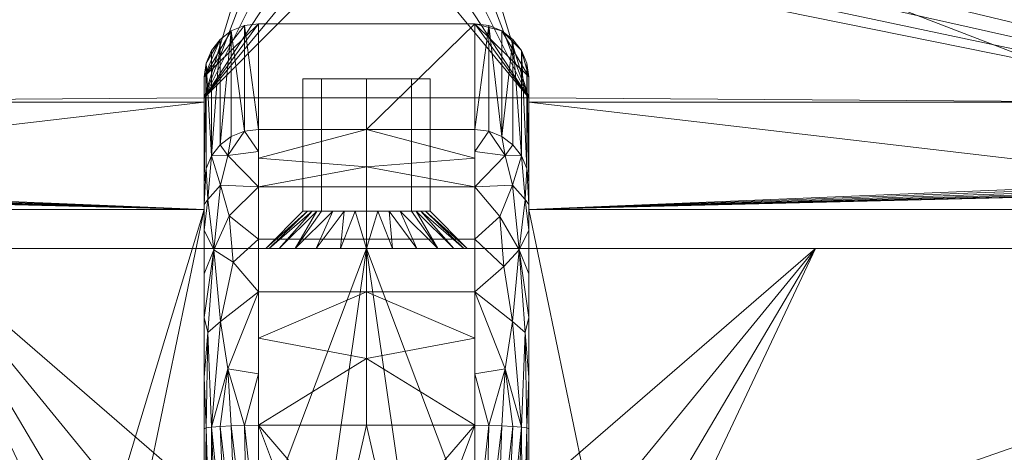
# Model space of a CAD drawing. Header units: millimetres. Extents: x -300 to 300, y -450 to 0.
# Tile 202 of 204: x -64 to 118, y -178 to -98. Entities that reach past the tile are written whole.
import ezdxf

# ---------------------------------------------------------------- set-up
doc = ezdxf.new("R2010")
doc.units = ezdxf.units.MM
doc.layers.add('M-520-M_DRAINAGE_FW', color=2, linetype='Continuous', lineweight=30)

# ---------------------------------------------------------------- blocks, each defined once
blk = doc.blocks.new('CCASF420-1010411F0 - Acacia SupaSleek Vessel 600mm with deck-3423-3D View 1')
at = {"layer": 'M-520-M_DRAINAGE_FW', "lineweight": 9}
mesh = blk.add_polyface(dxfattribs=at)
corners = [(-296.25, -430), (-296.25, -20), (-291.49, -8.51), (-280, -3.75), (280, -3.75), (291.49, -8.51), (296.25, -20), (296.25, -430), (291.49, -441.49), (280, -446.25), (-280, -446.25), (-291.49, -441.49), (280, -5.58), (-280, -5.58), (-290.19, -9.81), (-294.42, -20), (-294.42, -430), (-290.19, -440.19), (-280, -444.42), (280, -444.42), (290.19, -440.19), (294.42, -430), (294.42, -20), (290.19, -9.81)]
mesh.append_faces([[corners[k] for k in face] for face in [(1, 15, 16, 0), (3, 13, 14, 2), (17, 11, 0, 16), (10, 18, 19, 9), (6, 22, 23, 5), (9, 19, 20, 8)]], dxfattribs={"vtx0": -1, "vtx2": -1})
mesh.append_faces([[corners[k] for k in face] for face in [(14, 15, 1, 2), (12, 13, 3, 4), (17, 18, 10, 11), (23, 12, 4, 5), (21, 22, 6, 7), (7, 8, 20, 21)]], dxfattribs={"vtx1": -1, "vtx3": -1})
mesh = blk.add_polyface(dxfattribs=at)
corners = [(280, -5.58, 107.2), (-280, -5.58, 107.2), (-283.73, -6.08, 107.2), (-287.21, -7.52, 107.2), (-290.19, -9.81, 107.2), (-292.48, -12.79, 107.2), (-293.92, -16.27, 107.2), (-294.42, -20, 107.2), (-294.42, -430, 107.2), (-294.35, -431.41, 107.2), (-294.14, -432.79, 107.2), (-294.14, -140.6, 107.2), (294.14, -140.6, 107.2), (294.14, -432.79, 107.2), (294.35, -431.41, 107.2), (294.42, -430, 107.2), (294.42, -20, 107.2), (293.92, -16.27, 107.2), (292.48, -12.79, 107.2), (290.19, -9.81, 107.2), (287.21, -7.52, 107.2), (283.73, -6.08, 107.2), (17.5, -65.1, 107.2), (16.9, -69.63, 107.2), (15.16, -73.85, 107.2), (12.37, -77.48, 107.2), (8.75, -80.26, 107.2), (4.53, -82.01, 107.2), (0, -82.6, 107.2), (-4.53, -82.01, 107.2), (-8.75, -80.26, 107.2), (-12.37, -77.48, 107.2), (-15.16, -73.85, 107.2), (-16.9, -69.63, 107.2), (-17.5, -65.1, 107.2), (-16.9, -60.57, 107.2), (-15.16, -56.35, 107.2), (-12.37, -52.73, 107.2), (-8.75, -49.95, 107.2), (-4.53, -48.2, 107.2), (0, -47.6, 107.2), (4.53, -48.2, 107.2), (8.75, -49.95, 107.2), (12.37, -52.73, 107.2), (15.16, -56.35, 107.2), (16.9, -60.57, 107.2)]
mesh.append_faces([[corners[k] for k in face] for face in [(15, 13, 14), (6, 4, 5)]], dxfattribs={"vtx0": -1})
mesh.append_faces([[corners[k] for k in face] for face in [(41, 0, 40), (42, 0, 41), (45, 0, 44), (22, 0, 45), (29, 11, 28), (37, 1, 36), (32, 11, 31), (30, 11, 29)]], dxfattribs={"vtx0": -1, "vtx1": -1})
mesh.append_faces([[corners[k] for k in face] for face in [(0, 12, 16, 21), (11, 1, 7)]], dxfattribs={"vtx0": -1, "vtx1": -1, "vtx2": -1})
mesh.append_faces([[corners[k] for k in face] for face in [(12, 15, 16), (28, 11, 12, 27), (1, 39, 40, 0), (1, 34, 35), (11, 7, 8)]], dxfattribs={"vtx0": -1, "vtx2": -1})
mesh.append_faces([[corners[k] for k in face] for face in [(0, 22, 23, 12)]], dxfattribs={"vtx0": -1, "vtx2": -1, "vtx3": -1})
mesh.append_faces([[corners[k] for k in face] for face in [(19, 20, 17, 18), (10, 11, 8, 9)]], dxfattribs={"vtx1": -1})
mesh.append_faces([[corners[k] for k in face] for face in [(43, 44, 0), (42, 43, 0), (26, 27, 12), (12, 13, 15), (24, 25, 12), (23, 24, 12), (25, 26, 12), (38, 39, 1), (37, 38, 1), (2, 3, 7, 1), (32, 33, 11), (30, 31, 11), (35, 36, 1)]], dxfattribs={"vtx1": -1, "vtx2": -1})
mesh.append_faces([[corners[k] for k in face] for face in [(33, 34, 1, 11)]], dxfattribs={"vtx1": -1, "vtx2": -1, "vtx3": -1})
mesh.append_faces([[corners[k] for k in face] for face in [(16, 17, 20, 21), (3, 4, 6, 7)]], dxfattribs={"vtx1": -1, "vtx3": -1})
mesh = blk.add_polyface(dxfattribs=at)
corners = [(280, -5.58), (283.73, -6.08), (287.21, -7.52), (290.19, -9.81), (292.48, -12.79), (293.92, -16.27), (294.42, -20), (294.42, -430), (293.92, -433.73), (292.48, -437.21), (290.19, -440.19), (287.21, -442.48), (283.73, -443.92), (280, -444.42), (-280, -444.42), (-283.73, -443.92), (-287.21, -442.48), (-290.19, -440.19), (-292.48, -437.21), (-293.92, -433.73), (-294.42, -430), (-294.42, -20), (-293.92, -16.27), (-292.48, -12.79), (-290.19, -9.81), (-287.21, -7.52), (-283.73, -6.08), (-280, -5.58), (245.76, -13.41), (-245.76, -13.41), (-248.35, -13.75), (-250.76, -14.74), (-252.83, -16.33), (-254.42, -18.41), (-255.42, -20.82), (-255.76, -23.41), (-255.76, -123.37), (-255.42, -125.96), (-254.42, -128.37), (-252.83, -130.44), (-250.76, -132.03), (-248.35, -133.03), (-245.76, -133.37), (-30, -133.37), (-30, -180.21), (-41.68, -189.47), (-50.61, -201.4), (-56.22, -215.22), (-58.13, -230), (-56.15, -245.05), (-50.34, -259.07), (-41.11, -271.11), (-29.07, -280.34), (-15.05, -286.15), (0, -288.13), (15.05, -286.15), (29.07, -280.34), (41.11, -271.11), (50.34, -259.07), (56.15, -245.05), (58.13, -230), (56.22, -215.22), (50.61, -201.4), (41.68, -189.47), (30, -180.21), (30, -133.37), (245.76, -133.37), (248.35, -133.03), (250.76, -132.03), (252.83, -130.44), (254.42, -128.37), (255.42, -125.96), (255.76, -123.37), (255.76, -23.41), (255.42, -20.82), (254.42, -18.41), (252.83, -16.33), (250.76, -14.74), (248.35, -13.75)]
mesh.append_faces([[corners[k] for k in face] for face in [(45, 43, 44), (5, 2, 3, 4), (10, 8, 9)]], dxfattribs={"vtx0": -1})
mesh.append_faces([[corners[k] for k in face] for face in [(22, 25, 21), (32, 27, 31), (48, 42, 47), (49, 42, 48), (78, 0, 77), (73, 6, 72)]], dxfattribs={"vtx0": -1, "vtx1": -1})
mesh.append_faces([[corners[k] for k in face] for face in [(42, 49, 20, 41)]], dxfattribs={"vtx0": -1, "vtx1": -1, "vtx2": -1})
mesh.append_faces([[corners[k] for k in face] for face in [(20, 50, 14, 15), (0, 6, 73, 74)]], dxfattribs={"vtx0": -1, "vtx1": -1, "vtx3": -1})
mesh.append_faces([[corners[k] for k in face] for face in [(21, 36, 37, 20), (27, 34, 35), (20, 40, 41), (20, 15, 16), (43, 45, 46), (14, 53, 54), (0, 78, 28, 27), (0, 74, 75), (11, 7, 8, 10)]], dxfattribs={"vtx0": -1, "vtx2": -1})
mesh.append_faces([[corners[k] for k in face] for face in [(21, 25, 26, 27), (6, 0, 1, 2)]], dxfattribs={"vtx0": -1, "vtx3": -1})
mesh.append_faces([[corners[k] for k in face] for face in [(24, 25, 22, 23), (18, 19, 17), (64, 65, 63)]], dxfattribs={"vtx1": -1})
mesh.append_faces([[corners[k] for k in face] for face in [(32, 33, 27), (30, 31, 27), (29, 30, 27, 28), (39, 40, 20), (38, 39, 20), (37, 38, 20), (33, 34, 27), (49, 50, 20), (52, 53, 14), (51, 52, 14), (50, 51, 14), (76, 77, 0), (75, 76, 0), (67, 68, 7), (70, 71, 7), (69, 70, 7), (68, 69, 7), (5, 6, 2), (57, 58, 13), (56, 57, 13), (55, 56, 13), (60, 61, 66), (61, 62, 66), (12, 13, 7, 11), (59, 60, 66)]], dxfattribs={"vtx1": -1, "vtx2": -1})
mesh.append_faces([[corners[k] for k in face] for face in [(35, 36, 21, 27), (58, 59, 7, 13), (66, 67, 7, 59)]], dxfattribs={"vtx1": -1, "vtx2": -1, "vtx3": -1})
mesh.append_faces([[corners[k] for k in face] for face in [(19, 20, 16, 17), (46, 47, 42, 43), (71, 72, 6, 7), (62, 63, 65, 66), (54, 55, 13, 14)]], dxfattribs={"vtx1": -1, "vtx3": -1})
mesh = blk.add_polyface(dxfattribs=at)
corners = [(30, -113.56, 90), (30, -112.78, 90), (-30, -112.78, 90), (-30, -113.56, 90), (-143.53, -113.56, 90), (-143.53, -13.41, 90), (143.53, -13.41, 90), (143.53, -113.56, 90), (-17.5, -65.1, 90), (-16.9, -69.63, 90), (-15.16, -73.85, 90), (-12.37, -77.48, 90), (-8.75, -80.26, 90), (-4.53, -82.01, 90), (0, -82.6, 90), (4.53, -82.01, 90), (8.75, -80.26, 90), (12.37, -77.48, 90), (15.16, -73.85, 90), (16.9, -69.63, 90), (17.5, -65.1, 90), (16.9, -60.57, 90), (15.16, -56.35, 90), (12.37, -52.73, 90), (8.75, -49.95, 90), (4.53, -48.2, 90), (0, -47.6, 90), (-4.53, -48.2, 90), (-8.75, -49.95, 90), (-12.37, -52.73, 90), (-15.16, -56.35, 90), (-16.9, -60.57, 90)]
mesh.append_faces([[corners[k] for k in face] for face in [(1, 7, 0)]], dxfattribs={"vtx0": -1})
mesh.append_faces([[corners[k] for k in face] for face in [(23, 6, 22), (29, 5, 28), (13, 2, 12)]], dxfattribs={"vtx0": -1, "vtx1": -1})
mesh.append_faces([[corners[k] for k in face] for face in [(20, 7, 1, 19)]], dxfattribs={"vtx0": -1, "vtx1": -1, "vtx2": -1})
mesh.append_faces([[corners[k] for k in face] for face in [(6, 25, 26, 5), (6, 23, 24), (6, 24, 25), (1, 17, 18), (1, 15, 16), (1, 16, 17), (5, 27, 28), (5, 29, 30), (5, 31, 8, 4), (5, 26, 27), (2, 11, 12), (2, 13, 14), (2, 9, 10)]], dxfattribs={"vtx0": -1, "vtx2": -1})
mesh.append_faces([[corners[k] for k in face] for face in [(21, 22, 6), (18, 19, 1), (30, 31, 5), (10, 11, 2)]], dxfattribs={"vtx1": -1, "vtx2": -1})
mesh.append_faces([[corners[k] for k in face] for face in [(8, 9, 2, 4)]], dxfattribs={"vtx1": -1, "vtx2": -1, "vtx3": -1})
mesh.append_faces([[corners[k] for k in face] for face in [(20, 21, 6, 7), (14, 15, 1, 2)]], dxfattribs={"vtx1": -1, "vtx3": -1})
mesh.append_faces([[corners[k] for k in face] for face in [(2, 3, 4)]], dxfattribs={"vtx2": -1})
mesh = blk.add_polyface(dxfattribs=at)
corners = [(20, -99.09, 87.09), (-20, -99.09, 87.09), (-22.59, -99.42, 87.16), (-25, -100.4, 87.37), (-27.07, -101.95, 87.7), (-28.66, -103.98, 88.13), (-29.66, -106.34, 88.63), (-30, -108.87, 89.17), (-30, -112.78, 90), (30, -112.78, 90), (30, -108.87, 89.17), (29.66, -106.34, 88.63), (28.66, -103.98, 88.13), (27.07, -101.95, 87.7), (25, -100.4, 87.37), (22.59, -99.42, 87.16)]
mesh.append_faces([[corners[k] for k in face] for face in [(4, 7, 3), (3, 7, 2)]], dxfattribs={"vtx0": -1, "vtx1": -1})
mesh.append_faces([[corners[k] for k in face] for face in [(10, 12, 14), (14, 0, 10)]], dxfattribs={"vtx0": -1, "vtx1": -1, "vtx2": -1})
mesh.append_faces([[corners[k] for k in face] for face in [(4, 6, 7), (7, 1, 2), (1, 8, 9, 0), (0, 9, 10)]], dxfattribs={"vtx0": -1, "vtx2": -1})
mesh.append_faces([[corners[k] for k in face] for face in [(11, 12, 10), (15, 0, 14)]], dxfattribs={"vtx1": -1})
mesh.append_faces([[corners[k] for k in face] for face in [(7, 8, 1)]], dxfattribs={"vtx1": -1, "vtx2": -1})
mesh.append_faces([[corners[k] for k in face] for face in [(4, 5, 6), (12, 13, 14)]], dxfattribs={"vtx2": -1})
mesh = blk.add_polyface(dxfattribs=at)
corners = [(-30, -128.36, -2.55), (-30, -108.87, 89.17), (-29.66, -106.34, 88.63), (-28.66, -103.98, 88.13), (-27.07, -101.95, 87.7), (-25, -100.4, 87.37), (-22.59, -99.42, 87.16), (-20, -99.09, 87.09), (-20, -118.58, -4.63), (-22.59, -118.92, -4.55), (-25, -119.89, -4.35), (-27.07, -121.45, -4.02), (-28.66, -123.47, -3.59), (-29.66, -125.83, -3.08)]
mesh.append_faces([[corners[k] for k in face] for face in [(0, 2, 13), (5, 11, 4), (10, 5, 9)]], dxfattribs={"vtx0": -1, "vtx1": -1})
mesh.append_faces([[corners[k] for k in face] for face in [(4, 11, 12), (2, 12, 13), (12, 3, 4), (5, 10, 11), (6, 8, 9)]], dxfattribs={"vtx0": -1, "vtx2": -1})
mesh.append_faces([[corners[k] for k in face] for face in [(1, 2, 0)]], dxfattribs={"vtx1": -1})
mesh.append_faces([[corners[k] for k in face] for face in [(2, 3, 12), (5, 6, 9)]], dxfattribs={"vtx1": -1, "vtx2": -1})
mesh.append_faces([[corners[k] for k in face] for face in [(6, 7, 8)]], dxfattribs={"vtx2": -1})
mesh = blk.add_polyface(dxfattribs=at)
corners = [(0, -118.58, -4.63), (-20, -118.58, -4.63), (-20, -99.09, 87.09), (20, -99.09, 87.09), (20, -118.58, -4.63)]
mesh.append_faces([[corners[k] for k in face] for face in [(0, 3, 4)]], dxfattribs={"vtx0": -1})
mesh.append_faces([[corners[k] for k in face] for face in [(2, 3, 0, 1)]], dxfattribs={"vtx1": -1})
mesh = blk.add_polyface(dxfattribs=at)
corners = [(30, -108.87, 89.17), (30, -128.36, -2.55), (29.66, -125.83, -3.08), (28.66, -123.47, -3.59), (27.07, -121.45, -4.02), (25, -119.89, -4.35), (22.59, -118.92, -4.55), (20, -118.58, -4.63), (20, -99.09, 87.09), (22.59, -99.42, 87.16), (25, -100.4, 87.37), (27.07, -101.95, 87.7), (28.66, -103.98, 88.13), (29.66, -106.34, 88.63)]
mesh.append_faces([[corners[k] for k in face] for face in [(7, 9, 6), (3, 12, 2)]], dxfattribs={"vtx0": -1, "vtx1": -1})
mesh.append_faces([[corners[k] for k in face] for face in [(11, 4, 5), (9, 5, 6), (5, 10, 11), (11, 3, 4), (13, 1, 2)]], dxfattribs={"vtx0": -1, "vtx2": -1})
mesh.append_faces([[corners[k] for k in face] for face in [(8, 9, 7)]], dxfattribs={"vtx1": -1})
mesh.append_faces([[corners[k] for k in face] for face in [(9, 10, 5), (12, 13, 2), (11, 12, 3)]], dxfattribs={"vtx1": -1, "vtx2": -1})
mesh.append_faces([[corners[k] for k in face] for face in [(13, 0, 1)]], dxfattribs={"vtx2": -1})
mesh = blk.add_polyface(dxfattribs=at)
corners = [(-30, -108.87, 89.17), (-30, -128.36, -2.55), (-30, -137.2, -22.05), (-30, -153.38, -36.07), (-30, -173.94, -42.04), (-30, -204.19, -44.06), (-30, -202.7, -34.67), (-30, -201.26, -25.27), (-30, -200.64, -23.39), (-30, -199.51, -21.77), (-30, -198.04, -20.45), (-30, -196.36, -19.42), (-30, -190.84, -15.99), (-30, -186.11, -11.52), (-30, -182.48, -6.11), (-30, -180.21), (-30, -133.37), (-30, -113.56, 90), (-30, -112.78, 90)]
mesh.append_faces([[corners[k] for k in face] for face in [(7, 10, 11, 6)]], dxfattribs={"vtx0": -1, "vtx2": -1})
mesh.append_faces([[corners[k] for k in face] for face in [(16, 0, 1, 2)]], dxfattribs={"vtx0": -1, "vtx3": -1})
mesh.append_faces([[corners[k] for k in face] for face in [(5, 6, 4)]], dxfattribs={"vtx1": -1})
mesh.append_faces([[corners[k] for k in face] for face in [(12, 13, 4), (15, 16, 2)]], dxfattribs={"vtx1": -1, "vtx2": -1})
mesh.append_faces([[corners[k] for k in face] for face in [(11, 12, 4, 6)]], dxfattribs={"vtx1": -1, "vtx2": -1, "vtx3": -1})
mesh.append_faces([[corners[k] for k in face] for face in [(13, 14, 3, 4), (2, 3, 14, 15)]], dxfattribs={"vtx1": -1, "vtx3": -1})
mesh.append_faces([[corners[k] for k in face] for face in [(17, 18, 0, 16)]], dxfattribs={"vtx2": -1})
mesh.append_faces([[corners[k] for k in face] for face in [(7, 8, 9, 10)]], dxfattribs={"vtx3": -1})
mesh = blk.add_polyface(dxfattribs=at)
corners = [(0, -109.23, 56.14), (0, -109.23, 67.9), (0, -109.23, 79.66), (-8.32, -109.23, 76.22), (-11.76, -109.23, 67.9), (-8.32, -109.23, 59.58)]
mesh.append_faces([[corners[k] for k in face] for face in [(3, 4, 1, 2)]], dxfattribs={"vtx1": -1})
mesh.append_faces([[corners[k] for k in face] for face in [(5, 0, 1, 4)]], dxfattribs={"vtx2": -1})
mesh = blk.add_polyface(dxfattribs=at)
corners = [(0, -109.23, 56.14), (-8.32, -109.23, 59.58), (-11.76, -109.23, 67.9), (-8.32, -109.23, 76.22), (0, -109.23, 79.66), (0, -133.73, 79.66), (-8.32, -133.73, 76.22), (-11.76, -133.73, 67.9), (-8.32, -133.73, 59.58), (0, -133.73, 56.14)]
mesh.append_faces([[corners[k] for k in face] for face in [(0, 1, 8, 9)]], dxfattribs={"vtx1": -1})
mesh.append_faces([[corners[k] for k in face] for face in [(2, 3, 6, 7), (7, 8, 1, 2)]], dxfattribs={"vtx1": -1, "vtx3": -1})
mesh.append_faces([[corners[k] for k in face] for face in [(3, 4, 5, 6)]], dxfattribs={"vtx3": -1})
mesh = blk.add_polyface(dxfattribs=at)
corners = [(0, -109.23, 67.9), (0, -109.23, 56.14), (8.32, -109.23, 59.58), (11.76, -109.23, 67.9), (8.32, -109.23, 76.22), (0, -109.23, 79.66)]
mesh.append_faces([[corners[k] for k in face] for face in [(4, 5, 0, 3)]], dxfattribs={"vtx2": -1})
mesh.append_faces([[corners[k] for k in face] for face in [(0, 1, 2, 3)]], dxfattribs={"vtx3": -1})
mesh = blk.add_polyface(dxfattribs=at)
corners = [(0, -109.23, 79.66), (8.32, -109.23, 76.22), (11.76, -109.23, 67.9), (8.32, -109.23, 59.58), (0, -109.23, 56.14), (0, -133.73, 56.14), (8.32, -133.73, 59.58), (11.76, -133.73, 67.9), (8.32, -133.73, 76.22), (0, -133.73, 79.66)]
mesh.append_faces([[corners[k] for k in face] for face in [(0, 1, 8, 9)]], dxfattribs={"vtx1": -1})
mesh.append_faces([[corners[k] for k in face] for face in [(2, 3, 6, 7), (7, 8, 1, 2)]], dxfattribs={"vtx1": -1, "vtx3": -1})
mesh.append_faces([[corners[k] for k in face] for face in [(3, 4, 5, 6)]], dxfattribs={"vtx3": -1})
mesh = blk.add_polyface(dxfattribs=at)
corners = [(30, -173.94, -42.04), (30, -153.38, -36.07), (30, -137.2, -22.05), (30, -128.36, -2.55), (30, -108.87, 89.17), (30, -112.78, 90), (30, -113.56, 90), (30, -133.37), (30, -180.21), (30, -182.48, -6.11), (30, -186.11, -11.52), (30, -190.84, -15.99), (30, -196.36, -19.42), (30, -198.04, -20.45), (30, -199.51, -21.77), (30, -200.64, -23.39), (30, -201.26, -25.27), (30, -202.7, -34.67), (30, -204.19, -44.06)]
mesh.append_faces([[corners[k] for k in face] for face in [(0, 17, 18)]], dxfattribs={"vtx0": -1})
mesh.append_faces([[corners[k] for k in face] for face in [(13, 16, 12), (12, 0, 11)]], dxfattribs={"vtx0": -1, "vtx1": -1})
mesh.append_faces([[corners[k] for k in face] for face in [(0, 10, 11), (1, 9, 10, 0), (2, 8, 9, 1), (7, 3, 4)]], dxfattribs={"vtx0": -1, "vtx2": -1})
mesh.append_faces([[corners[k] for k in face] for face in [(12, 16, 17, 0)]], dxfattribs={"vtx0": -1, "vtx2": -1, "vtx3": -1})
mesh.append_faces([[corners[k] for k in face] for face in [(2, 3, 7, 8)]], dxfattribs={"vtx1": -1, "vtx3": -1})
mesh.append_faces([[corners[k] for k in face] for face in [(14, 15, 16, 13)]], dxfattribs={"vtx2": -1})
mesh.append_faces([[corners[k] for k in face] for face in [(4, 5, 6, 7)]], dxfattribs={"vtx3": -1})
mesh = blk.add_polyface(dxfattribs=at)
corners = [(-30, -133.37), (-245.76, -133.37), (-245.76, -130.07, 15), (-165.14, -130.07, 15), (-162.84, -130.01, 15.27), (-160.65, -129.83, 16.06), (-158.71, -129.55, 17.34), (-157.12, -129.18, 19.03), (-155.96, -128.74, 21.04), (-155.29, -128.25, 23.26), (-143.53, -113.56, 90), (-30, -113.56, 90), (245.76, -133.37), (30, -133.37), (30, -113.56, 90), (143.53, -113.56, 90), (155.29, -128.25, 23.26), (155.96, -128.74, 21.04), (157.12, -129.18, 19.03), (158.71, -129.55, 17.34), (160.65, -129.83, 16.06), (162.84, -130.01, 15.27), (165.14, -130.07, 15), (245.76, -130.07, 15)]
mesh.append_faces([[corners[k] for k in face] for face in [(8, 0, 7), (9, 0, 8), (0, 9, 11), (19, 13, 18)]], dxfattribs={"vtx0": -1, "vtx1": -1})
mesh.append_faces([[corners[k] for k in face] for face in [(0, 3, 4), (0, 4, 5), (0, 5, 6), (13, 21, 22), (13, 19, 20), (13, 20, 21)]], dxfattribs={"vtx0": -1, "vtx2": -1})
mesh.append_faces([[corners[k] for k in face] for face in [(10, 11, 9), (15, 16, 14)]], dxfattribs={"vtx1": -1})
mesh.append_faces([[corners[k] for k in face] for face in [(6, 7, 0), (17, 18, 13), (16, 17, 13), (13, 14, 16)]], dxfattribs={"vtx1": -1, "vtx2": -1})
mesh.append_faces([[corners[k] for k in face] for face in [(1, 2, 3, 0)]], dxfattribs={"vtx2": -1})
mesh.append_faces([[corners[k] for k in face] for face in [(22, 23, 12, 13)]], dxfattribs={"vtx3": -1})
mesh = blk.add_polyface(dxfattribs=at)
corners = [(-30, -173.94, -42.04), (-30, -153.38, -36.07), (-30, -137.2, -22.05), (-30, -128.36, -2.55), (-29.66, -125.83, -3.08), (-28.66, -123.47, -3.59), (-27.07, -121.45, -4.02), (-25, -119.89, -4.35), (-22.59, -118.92, -4.55), (-20, -118.58, -4.63), (-20, -129.18, -28.03), (-20, -148.6, -44.86), (-20, -173.28, -52.02), (-22.59, -173.3, -51.68), (-25, -173.37, -50.68), (-27.07, -173.47, -49.1), (-28.66, -173.61, -47.03), (-29.66, -173.77, -44.62), (-26.99, -154.07, -44.38), (-26.99, -128.88, -22.55), (-20, -163.75, -49.25), (-20, -122.68, -13.66), (-30, -164.42, -39.28), (-30, -132.46, -11.59), (-25.62, -162.86, -48.61), (-25.62, -123.44, -14.45), (-29.34, -156.12, -41.37), (-28.25, -140.83, -34.21), (-29.34, -131.56, -20.09), (-30, -145.29, -29.06), (-20, -138.89, -36.45), (-24.66, -143.12, -40.08), (-25.38, -134.55, -32.01)]
mesh.append_faces([[corners[k] for k in face] for face in [(13, 20, 12)]], dxfattribs={"vtx0": -1})
mesh.append_faces([[corners[k] for k in face] for face in [(10, 25, 21), (20, 24, 11), (2, 27, 29), (6, 25, 5), (8, 25, 7), (11, 31, 30), (30, 32, 10)]], dxfattribs={"vtx0": -1, "vtx1": -1})
mesh.append_faces([[corners[k] for k in face] for face in [(26, 18, 16), (26, 17, 22), (27, 26, 1), (27, 28, 19), (31, 11, 18), (16, 18, 24), (4, 28, 23), (2, 28, 27), (31, 18, 27), (13, 24, 20), (11, 24, 18), (28, 5, 19), (25, 8, 21), (25, 10, 19), (19, 5, 25), (27, 18, 26), (30, 31, 32), (27, 32, 31), (32, 27, 19), (19, 10, 32)]], dxfattribs={"vtx0": -1, "vtx1": -1, "vtx2": -1})
mesh.append_faces([[corners[k] for k in face] for face in [(26, 22, 1), (24, 15, 16), (25, 6, 7), (27, 1, 29)]], dxfattribs={"vtx0": -1, "vtx2": -1})
mesh.append_faces([[corners[k] for k in face] for face in [(14, 15, 24), (4, 5, 28), (2, 23, 28), (13, 14, 24), (16, 17, 26)]], dxfattribs={"vtx1": -1, "vtx2": -1})
mesh.append_faces([[corners[k] for k in face] for face in [(8, 9, 21), (17, 0, 22), (23, 3, 4)]], dxfattribs={"vtx2": -1})
mesh = blk.add_polyface(dxfattribs=at)
corners = [(0, -173.28, -52.02), (-20, -173.28, -52.02), (-20, -148.6, -44.86), (-20, -129.18, -28.03), (-20, -118.58, -4.63), (0, -118.58, -4.63), (0, -129.18, -28.03), (0, -148.6, -44.86), (-20, -157.17, -47.34), (0, -160.94, -48.44), (0, -138.89, -36.45), (-20, -138.89, -36.45), (0, -125.5, -19.91), (-20, -123.88, -16.33)]
mesh.append_faces([[corners[k] for k in face] for face in [(7, 8, 2), (8, 7, 9), (10, 11, 3, 6), (12, 3, 13), (11, 10, 7, 2), (3, 12, 6)]], dxfattribs={"vtx0": -1, "vtx2": -1})
mesh.append_faces([[corners[k] for k in face] for face in [(1, 8, 9), (5, 12, 13)]], dxfattribs={"vtx1": -1, "vtx2": -1})
mesh.append_faces([[corners[k] for k in face] for face in [(9, 0, 1), (13, 4, 5)]], dxfattribs={"vtx2": -1})
mesh = blk.add_polyface(dxfattribs=at)
corners = [(20, -173.28, -52.02), (0, -173.28, -52.02), (0, -148.6, -44.86), (0, -129.18, -28.03), (0, -118.58, -4.63), (20, -118.58, -4.63), (20, -129.18, -28.03), (20, -148.6, -44.86), (20, -157.17, -47.34), (0, -160.94, -48.44), (20, -138.89, -36.45), (0, -138.89, -36.45), (0, -125.5, -19.91), (20, -123.88, -16.33)]
mesh.append_faces([[corners[k] for k in face] for face in [(9, 0, 1)]], dxfattribs={"vtx0": -1})
mesh.append_faces([[corners[k] for k in face] for face in [(2, 8, 9), (0, 9, 8), (6, 12, 13), (12, 6, 3), (4, 13, 12)]], dxfattribs={"vtx0": -1, "vtx1": -1})
mesh.append_faces([[corners[k] for k in face] for face in [(2, 7, 8)]], dxfattribs={"vtx0": -1, "vtx2": -1})
mesh.append_faces([[corners[k] for k in face] for face in [(11, 3, 6, 10), (10, 7, 2, 11)]], dxfattribs={"vtx1": -1, "vtx3": -1})
mesh.append_faces([[corners[k] for k in face] for face in [(4, 5, 13)]], dxfattribs={"vtx2": -1})
mesh = blk.add_polyface(dxfattribs=at)
corners = [(30, -173.94, -42.04), (29.66, -173.77, -44.62), (28.66, -173.61, -47.03), (27.07, -173.47, -49.1), (25, -173.37, -50.68), (22.59, -173.3, -51.68), (20, -173.28, -52.02), (20, -148.6, -44.86), (20, -129.18, -28.03), (20, -118.58, -4.63), (22.59, -118.92, -4.55), (25, -119.89, -4.35), (27.07, -121.45, -4.02), (28.66, -123.47, -3.59), (29.66, -125.83, -3.08), (30, -128.36, -2.55), (30, -137.2, -22.05), (30, -153.38, -36.07), (26.99, -154.07, -44.38), (26.99, -128.88, -22.55), (20, -163.75, -49.25), (20, -122.68, -13.66), (30, -164.42, -39.28), (30, -132.46, -11.59), (25.62, -162.86, -48.61), (25.62, -123.44, -14.45), (29.34, -156.12, -41.37), (28.25, -140.83, -34.21), (29.34, -131.56, -20.09), (20, -138.89, -36.45), (30, -145.29, -29.06), (24.66, -134.7, -32.77), (25.38, -143.9, -40.11)]
mesh.append_faces([[corners[k] for k in face] for face in [(10, 21, 9)]], dxfattribs={"vtx0": -1})
mesh.append_faces([[corners[k] for k in face] for face in [(16, 28, 23), (12, 25, 11), (7, 24, 20), (17, 27, 30), (5, 24, 4), (8, 31, 29), (29, 32, 7)]], dxfattribs={"vtx0": -1, "vtx1": -1})
mesh.append_faces([[corners[k] for k in face] for face in [(28, 19, 13), (28, 16, 27), (18, 2, 24), (24, 5, 20), (26, 2, 18), (27, 17, 26), (24, 7, 18), (19, 31, 8), (27, 19, 28), (26, 18, 27), (27, 31, 19), (28, 14, 23), (10, 25, 21), (8, 25, 19), (13, 19, 25), (1, 26, 22), (32, 29, 31), (27, 32, 31), (32, 27, 18), (18, 7, 32)]], dxfattribs={"vtx0": -1, "vtx1": -1, "vtx2": -1})
mesh.append_faces([[corners[k] for k in face] for face in [(25, 12, 13), (27, 16, 30)]], dxfattribs={"vtx0": -1, "vtx2": -1})
mesh.append_faces([[corners[k] for k in face] for face in [(13, 14, 28), (10, 11, 25), (3, 4, 24), (1, 2, 26), (17, 22, 26), (2, 3, 24), (8, 21, 25)]], dxfattribs={"vtx1": -1, "vtx2": -1})
mesh.append_faces([[corners[k] for k in face] for face in [(5, 6, 20), (14, 15, 23), (22, 0, 1)]], dxfattribs={"vtx2": -1})
mesh = blk.add_polyface(dxfattribs=at)
corners = [(0, -133.73, 56.14), (-8.32, -133.73, 59.58), (-11.76, -133.73, 67.9), (-8.32, -133.73, 76.22), (0, -133.73, 79.66), (0, -140.6, 86.53), (-4.82, -140.6, 85.9), (-9.32, -140.6, 84.04), (-13.18, -140.6, 81.08), (-16.14, -140.6, 77.22), (-18, -140.6, 72.72), (-18.63, -140.6, 67.9), (-18, -140.6, 63.08), (-16.14, -140.6, 58.58), (-13.18, -140.6, 54.73), (-9.32, -140.6, 51.76), (-4.82, -140.6, 49.9), (0, -140.6, 49.27), (-4.16, -133.73, 57.86), (-10.04, -133.73, 63.74), (-10.04, -133.73, 72.06), (-4.16, -133.73, 77.94), (-6.24, -133.73, 77.08), (-10.9, -133.73, 69.98), (-9.18, -133.73, 74.14), (-2.08, -133.73, 78.8), (-9.18, -133.73, 61.66), (-2.08, -133.73, 57), (-10.9, -133.73, 65.82), (-6.24, -133.73, 58.72)]
mesh.append_faces([[corners[k] for k in face] for face in [(22, 8, 3), (11, 23, 10), (23, 11, 2), (9, 24, 8), (16, 18, 15), (8, 22, 7), (6, 25, 5), (7, 21, 6), (10, 20, 9), (13, 19, 12), (26, 14, 1), (12, 28, 11), (2, 11, 28), (15, 29, 14), (1, 14, 29), (3, 8, 24)]], dxfattribs={"vtx0": -1, "vtx1": -1})
mesh.append_faces([[corners[k] for k in face] for face in [(15, 18, 29), (9, 20, 24), (6, 21, 25), (12, 19, 28)]], dxfattribs={"vtx0": -1, "vtx2": -1})
mesh.append_faces([[corners[k] for k in face] for face in [(4, 5, 25), (0, 27, 17)]], dxfattribs={"vtx1": -1})
mesh.append_faces([[corners[k] for k in face] for face in [(23, 20, 10), (26, 19, 13), (22, 21, 7), (16, 17, 27), (13, 14, 26), (27, 18, 16)]], dxfattribs={"vtx1": -1, "vtx2": -1})
mesh = blk.add_polyface(dxfattribs=at)
corners = [(0, -133.73, 79.66), (8.32, -133.73, 76.22), (11.76, -133.73, 67.9), (8.32, -133.73, 59.58), (0, -133.73, 56.14), (0, -140.6, 49.27), (4.82, -140.6, 49.9), (9.32, -140.6, 51.76), (13.18, -140.6, 54.73), (16.14, -140.6, 58.58), (18, -140.6, 63.08), (18.63, -140.6, 67.9), (18, -140.6, 72.72), (16.14, -140.6, 77.22), (13.18, -140.6, 81.08), (9.32, -140.6, 84.04), (4.82, -140.6, 85.9), (0, -140.6, 86.53), (4.16, -133.73, 77.94), (10.04, -133.73, 72.06), (10.04, -133.73, 63.74), (4.16, -133.73, 57.86), (6.24, -133.73, 58.72), (10.9, -133.73, 65.82), (9.18, -133.73, 61.66), (2.08, -133.73, 57), (9.18, -133.73, 74.14), (2.08, -133.73, 78.8), (10.9, -133.73, 69.98), (6.24, -133.73, 77.08)]
mesh.append_faces([[corners[k] for k in face] for face in [(22, 8, 3), (11, 23, 10), (23, 11, 2), (9, 24, 8), (16, 18, 15), (8, 22, 7), (6, 25, 5), (7, 21, 6), (10, 20, 9), (13, 19, 12), (26, 14, 1), (12, 28, 11), (2, 11, 28), (15, 29, 14), (1, 14, 29), (3, 8, 24)]], dxfattribs={"vtx0": -1, "vtx1": -1})
mesh.append_faces([[corners[k] for k in face] for face in [(15, 18, 29), (9, 20, 24), (6, 21, 25), (12, 19, 28)]], dxfattribs={"vtx0": -1, "vtx2": -1})
mesh.append_faces([[corners[k] for k in face] for face in [(4, 5, 25), (0, 27, 17)]], dxfattribs={"vtx1": -1})
mesh.append_faces([[corners[k] for k in face] for face in [(23, 20, 10), (26, 19, 13), (22, 21, 7), (16, 17, 27), (13, 14, 26), (27, 18, 16)]], dxfattribs={"vtx1": -1, "vtx2": -1})
mesh = blk.add_polyface(dxfattribs=at)
corners = [(-270.77, -140.6, 30.77), (-268.35, -140.6, 25.3), (-264.71, -140.6, 20.56), (-260.05, -140.6, 16.82), (-254.63, -140.6, 14.29), (-248.77, -140.6, 13.11), (-83, -140.6, 4.35), (83, -140.6, 4.35), (248.77, -140.6, 13.11), (254.63, -140.6, 14.29), (260.05, -140.6, 16.82), (264.71, -140.6, 20.56), (268.35, -140.6, 25.3), (270.77, -140.6, 30.77), (294.14, -140.6, 107.2), (-294.14, -140.6, 107.2), (0, -140.6, 49.27), (-4.82, -140.6, 49.9), (-9.32, -140.6, 51.76), (-13.18, -140.6, 54.73), (-16.14, -140.6, 58.58), (-18, -140.6, 63.08), (-18.63, -140.6, 67.9), (-18, -140.6, 72.72), (-16.14, -140.6, 77.22), (-13.18, -140.6, 81.08), (-9.32, -140.6, 84.04), (-4.82, -140.6, 85.9), (0, -140.6, 86.53), (4.82, -140.6, 85.9), (9.32, -140.6, 84.04), (13.18, -140.6, 81.08), (16.14, -140.6, 77.22), (18, -140.6, 72.72), (18.63, -140.6, 67.9), (18, -140.6, 63.08), (16.14, -140.6, 58.58), (13.18, -140.6, 54.73), (9.32, -140.6, 51.76), (4.82, -140.6, 49.9)]
mesh.append_faces([[corners[k] for k in face] for face in [(36, 7, 35), (22, 6, 21), (23, 6, 22), (31, 14, 30), (27, 15, 26), (25, 15, 24)]], dxfattribs={"vtx0": -1, "vtx1": -1})
mesh.append_faces([[corners[k] for k in face] for face in [(32, 7, 14, 31), (6, 24, 15, 5)]], dxfattribs={"vtx0": -1, "vtx1": -1, "vtx2": -1})
mesh.append_faces([[corners[k] for k in face] for face in [(7, 37, 38), (6, 19, 20), (6, 17, 18), (6, 18, 19), (7, 36, 37), (7, 34, 35), (8, 13, 14, 7), (0, 4, 5, 15), (0, 3, 4), (7, 32, 33), (15, 25, 26), (15, 27, 28), (14, 29, 30)]], dxfattribs={"vtx0": -1, "vtx2": -1})
mesh.append_faces([[corners[k] for k in face] for face in [(39, 16, 7), (38, 39, 7), (20, 21, 6), (9, 10, 13, 8), (33, 34, 7), (23, 24, 6)]], dxfattribs={"vtx1": -1, "vtx2": -1})
mesh.append_faces([[corners[k] for k in face] for face in [(6, 7, 16, 17), (28, 29, 14, 15)]], dxfattribs={"vtx1": -1, "vtx3": -1})
mesh.append_faces([[corners[k] for k in face] for face in [(11, 12, 13, 10)]], dxfattribs={"vtx2": -1})
mesh.append_faces([[corners[k] for k in face] for face in [(0, 1, 2, 3)]], dxfattribs={"vtx3": -1})
mesh = blk.add_polyface(dxfattribs=at)
corners = [(248.77, -140.6, 13.11), (83, -140.6, 4.35), (-83, -140.6, 4.35), (-248.77, -140.6, 13.11), (-248.77, -444.42, 13.11), (-83, -444.42, 4.35), (83, -444.42, 4.35), (248.77, -444.42, 13.11), (40.84, -230, 3.52), (38.37, -243.93, 3.49), (31.25, -256.18, 3.41), (20.38, -265.24, 3.32), (7.08, -270.05, 3.26), (-7.08, -270.05, 3.26), (-20.4, -265.23, 3.32), (-31.27, -256.16, 3.41), (-38.37, -243.93, 3.49), (-40.84, -230, 3.52), (-38.37, -216.07, 3.49), (-31.27, -203.84, 3.41), (-20.4, -194.77, 3.32), (-7.08, -189.95, 3.26), (7.08, -189.95, 3.26), (20.38, -194.76, 3.32), (31.25, -203.82, 3.41), (38.37, -216.07, 3.49), (0, -140.6, 4.35)]
mesh.append_faces([[corners[k] for k in face] for face in [(19, 2, 18), (18, 2, 17), (17, 3, 16), (22, 26, 21), (23, 26, 22), (9, 0, 8), (10, 6, 9)]], dxfattribs={"vtx0": -1, "vtx1": -1})
mesh.append_faces([[corners[k] for k in face] for face in [(2, 19, 20), (26, 20, 21), (16, 4, 5), (16, 3, 4), (5, 15, 16), (5, 13, 14), (5, 14, 15), (1, 23, 24), (1, 25, 8), (23, 1, 26), (6, 10, 11), (6, 11, 12), (9, 6, 7), (9, 7, 0)]], dxfattribs={"vtx0": -1, "vtx2": -1})
mesh.append_faces([[corners[k] for k in face] for face in [(2, 3, 17), (26, 2, 20), (12, 13, 5), (24, 25, 1), (0, 1, 8), (5, 6, 12)]], dxfattribs={"vtx1": -1, "vtx2": -1})
mesh = blk.add_polyface(dxfattribs=at)
corners = [(-30, -173.94, -42.04), (-29.66, -173.77, -44.62), (-28.66, -173.61, -47.03), (-27.07, -173.47, -49.1), (-25, -173.37, -50.68), (-22.59, -173.3, -51.68), (-20, -173.28, -52.02), (-20, -197.02, -53.6), (-22.09, -198.37, -53.47), (-24.07, -199.77, -52.92), (-25.89, -201.18, -51.95), (-27.5, -202.5, -50.58), (-28.81, -203.59, -48.76), (-29.69, -204.23, -46.53), (-30, -204.19, -44.06)]
mesh.append_faces([[corners[k] for k in face] for face in [(14, 1, 13), (13, 1, 12), (10, 3, 9), (3, 10, 2)]], dxfattribs={"vtx0": -1, "vtx1": -1})
mesh.append_faces([[corners[k] for k in face] for face in [(12, 1, 2), (2, 11, 12), (2, 10, 11), (9, 3, 4), (4, 8, 9)]], dxfattribs={"vtx0": -1, "vtx2": -1})
mesh.append_faces([[corners[k] for k in face] for face in [(6, 7, 5)]], dxfattribs={"vtx1": -1})
mesh.append_faces([[corners[k] for k in face] for face in [(4, 5, 8), (7, 8, 5)]], dxfattribs={"vtx1": -1, "vtx2": -1})
mesh.append_faces([[corners[k] for k in face] for face in [(14, 0, 1)]], dxfattribs={"vtx2": -1})
mesh = blk.add_polyface(dxfattribs=at)
corners = [(-20, -173.28, -52.02), (0, -173.28, -52.02), (20, -173.28, -52.02), (20, -197.02, -53.6), (12.41, -193.45, -53.36), (4.21, -191.62, -53.24), (-4.19, -191.62, -53.24), (-12.39, -193.45, -53.36), (-20, -197.02, -53.6)]
mesh.append_faces([[corners[k] for k in face] for face in [(5, 2, 4)]], dxfattribs={"vtx0": -1, "vtx1": -1})
mesh.append_faces([[corners[k] for k in face] for face in [(6, 0, 1), (0, 6, 7), (5, 1, 2), (1, 5, 6)]], dxfattribs={"vtx0": -1, "vtx2": -1})
mesh.append_faces([[corners[k] for k in face] for face in [(3, 4, 2)]], dxfattribs={"vtx1": -1})
mesh.append_faces([[corners[k] for k in face] for face in [(7, 8, 0)]], dxfattribs={"vtx2": -1})
mesh = blk.add_polyface(dxfattribs=at)
corners = [(20, -173.28, -52.02), (22.59, -173.3, -51.68), (25, -173.37, -50.68), (27.07, -173.47, -49.1), (28.66, -173.61, -47.03), (29.66, -173.77, -44.62), (30, -173.94, -42.04), (30, -204.19, -44.06), (29.69, -204.23, -46.53), (28.81, -203.59, -48.76), (27.5, -202.5, -50.58), (25.89, -201.18, -51.95), (24.07, -199.77, -52.92), (22.09, -198.37, -53.47), (20, -197.02, -53.6)]
mesh.append_faces([[corners[k] for k in face] for face in [(12, 3, 11), (11, 4, 10), (10, 4, 9), (4, 11, 3)]], dxfattribs={"vtx0": -1, "vtx1": -1})
mesh.append_faces([[corners[k] for k in face] for face in [(13, 1, 2), (12, 2, 3)]], dxfattribs={"vtx0": -1, "vtx2": -1})
mesh.append_faces([[corners[k] for k in face] for face in [(6, 7, 5)]], dxfattribs={"vtx1": -1})
mesh.append_faces([[corners[k] for k in face] for face in [(13, 14, 1), (12, 13, 2), (4, 5, 9), (8, 9, 5), (7, 8, 5)]], dxfattribs={"vtx1": -1, "vtx2": -1})
mesh.append_faces([[corners[k] for k in face] for face in [(14, 0, 1)]], dxfattribs={"vtx2": -1})

msp = doc.modelspace()

# ---------------------------------------------------------------- block references
at = {"layer": 'M-520-M_DRAINAGE_FW', "lineweight": 9}
msp.add_blockref('CCASF420-1010411F0 - Acacia SupaSleek Vessel 600mm with deck-3423-3D View 1', (0, 0), dxfattribs=at)

doc.saveas('drawing.dxf')
